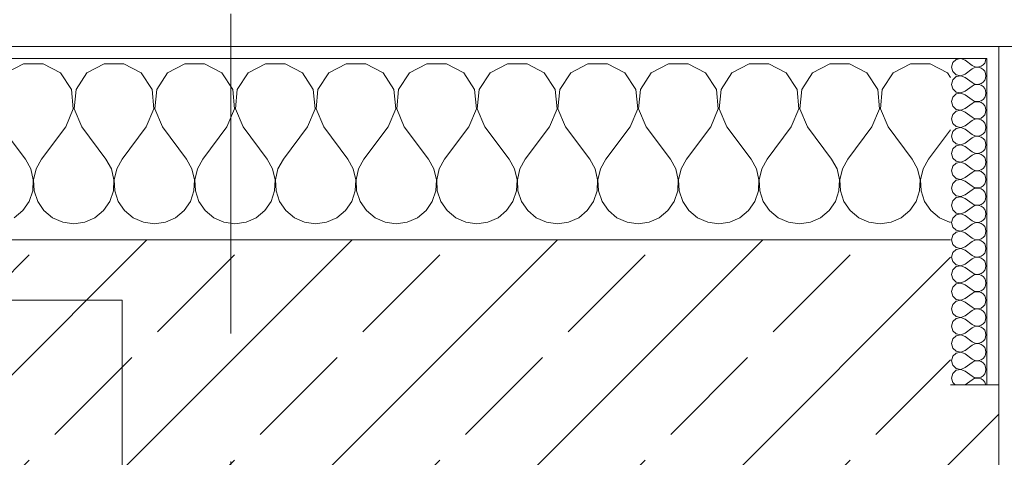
# Model space of a CAD drawing. Header units: metres. Extents: x -3.6 to 84.5, y -11 to 16.8.
# Tile 202 of 256: x 50.755 to 51.569, y 13.515 to 13.877. Entities that reach past the tile are written whole.
import ezdxf

# ---------------------------------------------------------------- set-up
doc = ezdxf.new("R2010")
doc.units = ezdxf.units.M
doc.header["$MEASUREMENT"] = 0
doc.linetypes.add('Strichlinie doppelt', pattern=[0.546806, 0.264583, -0.105833, 0.070556, -0.105833])
for name, color, linetype in [('451 - Universal.Achsen Raster', 7, 'Continuous'), ('604 - Struktur.Wand Aussen', 7, 'Continuous'), ('610 - Struktur.Treppe_ Rampe', 7, 'Continuous')]:
    doc.layers.add(name, color=color, linetype=linetype)
pattern_1 = [(0, (0, 0), (0, 0.08660254), [0, -0.05]), (0, (0.025, 0.0433), (0, 0.08660254), [0, -0.05])]

# ---------------------------------------------------------------- blocks, each defined once
blk = doc.blocks.new('*X40')
at = {"layer": '604 - Struktur.Wand Aussen', "color": 7, "linetype": 'Continuous', "lineweight": 5}
for p, q in [((50.75855, 13.84066), (50.74424, 13.83299)), ((50.77479, 13.84066), (50.75855, 13.84066)), ((50.7891, 13.83299), (50.77479, 13.84066)), ((50.82521, 13.84066), (50.8109, 13.83299)), ((50.84145, 13.84066), (50.82521, 13.84066)), ((50.85576, 13.83299), (50.84145, 13.84066)), ((50.89188, 13.84066), (50.87757, 13.83299)), ((50.90812, 13.84066), (50.89188, 13.84066)), ((50.92243, 13.83299), (50.90812, 13.84066)), ((50.95855, 13.84066), (50.94424, 13.83299)), ((50.97479, 13.84066), (50.95855, 13.84066)), ((50.9891, 13.83299), (50.97479, 13.84066)), ((51.02521, 13.84066), (51.0109, 13.83299)), ((51.04145, 13.84066), (51.02521, 13.84066)), ((51.05576, 13.83299), (51.04145, 13.84066)), ((51.09188, 13.84066), (51.07757, 13.83299)), ((51.10812, 13.84066), (51.09188, 13.84066)), ((51.12243, 13.83299), (51.10812, 13.84066)), ((51.15855, 13.84066), (51.14424, 13.83299)), ((51.17479, 13.84066), (51.15855, 13.84066)), ((51.1891, 13.83299), (51.17479, 13.84066)), ((51.22521, 13.84066), (51.2109, 13.83299)), ((51.24145, 13.84066), (51.22521, 13.84066)), ((51.25576, 13.83299), (51.24145, 13.84066)), ((51.29188, 13.84066), (51.27757, 13.83299)), ((51.30812, 13.84066), (51.29188, 13.84066)), ((51.32243, 13.83299), (51.30812, 13.84066)), ((51.35855, 13.84066), (51.34424, 13.83299)), ((51.37479, 13.84066), (51.35855, 13.84066)), ((51.3891, 13.83299), (51.37479, 13.84066)), ((51.42521, 13.84066), (51.4109, 13.83299)), ((51.44145, 13.84066), (51.42521, 13.84066)), ((51.45576, 13.83299), (51.44145, 13.84066)), ((51.49188, 13.84066), (51.47757, 13.83299)), ((51.50812, 13.84066), (51.49188, 13.84066)), ((51.52243, 13.83299), (51.50812, 13.84066)), ((50.79808, 13.81947), (50.7891, 13.83299)), ((50.8109, 13.83299), (50.80192, 13.81947)), ((50.86475, 13.81947), (50.85576, 13.83299)), ((50.87757, 13.83299), (50.86858, 13.81947)), ((50.93142, 13.81947), (50.92243, 13.83299)), ((50.94424, 13.83299), (50.93525, 13.81947)), ((50.99808, 13.81947), (50.9891, 13.83299)), ((51.0109, 13.83299), (51.00192, 13.81947)), ((51.06475, 13.81947), (51.05576, 13.83299)), ((51.07757, 13.83299), (51.06858, 13.81947)), ((51.13142, 13.81947), (51.12243, 13.83299)), ((51.14424, 13.83299), (51.13525, 13.81947)), ((51.19808, 13.81947), (51.1891, 13.83299)), ((51.2109, 13.83299), (51.20192, 13.81947)), ((51.26475, 13.81947), (51.25576, 13.83299)), ((51.27757, 13.83299), (51.26858, 13.81947)), ((51.33142, 13.81947), (51.32243, 13.83299)), ((51.34424, 13.83299), (51.33525, 13.81947)), ((51.39808, 13.81947), (51.3891, 13.83299)), ((51.4109, 13.83299), (51.40192, 13.81947)), ((51.46475, 13.81947), (51.45576, 13.83299)), ((51.47757, 13.83299), (51.46858, 13.81947)), ((51.525, 13.82912), (51.52243, 13.83299)), ((50.79962, 13.8033), (50.79808, 13.81947)), ((50.80192, 13.81947), (50.80038, 13.8033)), ((50.86629, 13.8033), (50.86475, 13.81947)), ((50.86858, 13.81947), (50.86705, 13.8033)), ((50.93295, 13.8033), (50.93142, 13.81947)), ((50.93525, 13.81947), (50.93371, 13.8033)), ((50.99962, 13.8033), (50.99808, 13.81947)), ((51.00192, 13.81947), (51.00038, 13.8033)), ((51.06629, 13.8033), (51.06475, 13.81947)), ((51.06858, 13.81947), (51.06705, 13.8033)), ((51.13295, 13.8033), (51.13142, 13.81947)), ((51.13525, 13.81947), (51.13371, 13.8033)), ((51.19962, 13.8033), (51.19808, 13.81947)), ((51.20192, 13.81947), (51.20038, 13.8033)), ((51.26629, 13.8033), (51.26475, 13.81947)), ((51.26858, 13.81947), (51.26705, 13.8033)), ((51.33295, 13.8033), (51.33142, 13.81947)), ((51.33525, 13.81947), (51.33371, 13.8033)), ((51.39962, 13.8033), (51.39808, 13.81947)), ((51.40192, 13.81947), (51.40038, 13.8033)), ((51.46629, 13.8033), (51.46475, 13.81947)), ((51.46858, 13.81947), (51.46705, 13.8033)), ((50.79333, 13.78833), (50.79962, 13.8033)), ((50.80038, 13.8033), (50.80667, 13.78833)), ((50.86, 13.78833), (50.86629, 13.8033)), ((50.86705, 13.8033), (50.87333, 13.78833)), ((50.92667, 13.78833), (50.93295, 13.8033)), ((50.93371, 13.8033), (50.94, 13.78833)), ((50.99333, 13.78833), (50.99962, 13.8033)), ((51.00038, 13.8033), (51.00667, 13.78833)), ((51.06, 13.78833), (51.06629, 13.8033)), ((51.06705, 13.8033), (51.07333, 13.78833)), ((51.12667, 13.78833), (51.13295, 13.8033)), ((51.13371, 13.8033), (51.14, 13.78833)), ((51.19333, 13.78833), (51.19962, 13.8033)), ((51.20038, 13.8033), (51.20667, 13.78833)), ((51.26, 13.78833), (51.26629, 13.8033)), ((51.26705, 13.8033), (51.27333, 13.78833)), ((51.32667, 13.78833), (51.33295, 13.8033)), ((51.33371, 13.8033), (51.34, 13.78833)), ((51.39333, 13.78833), (51.39962, 13.8033)), ((51.40038, 13.8033), (51.40667, 13.78833)), ((51.46, 13.78833), (51.46629, 13.8033)), ((51.46705, 13.8033), (51.47333, 13.78833)), ((50.74, 13.78833), (50.76, 13.76167)), ((50.79333, 13.78833), (50.77333, 13.76167)), ((50.80667, 13.78833), (50.82667, 13.76167)), ((50.86, 13.78833), (50.84, 13.76167)), ((50.87333, 13.78833), (50.89333, 13.76167)), ((50.92667, 13.78833), (50.90667, 13.76167)), ((50.94, 13.78833), (50.96, 13.76167)), ((50.99333, 13.78833), (50.97333, 13.76167)), ((51.00667, 13.78833), (51.02667, 13.76167)), ((51.06, 13.78833), (51.04, 13.76167)), ((51.07333, 13.78833), (51.09333, 13.76167)), ((51.12667, 13.78833), (51.10667, 13.76167)), ((51.14, 13.78833), (51.16, 13.76167)), ((51.19333, 13.78833), (51.17333, 13.76167)), ((51.20667, 13.78833), (51.22667, 13.76167)), ((51.26, 13.78833), (51.24, 13.76167)), ((51.27333, 13.78833), (51.29333, 13.76167)), ((51.32667, 13.78833), (51.30667, 13.76167)), ((51.34, 13.78833), (51.36, 13.76167)), ((51.39333, 13.78833), (51.37333, 13.76167)), ((51.40667, 13.78833), (51.42667, 13.76167)), ((51.46, 13.78833), (51.44, 13.76167)), ((51.47333, 13.78833), (51.49333, 13.76167)), ((51.525, 13.78611), (51.50667, 13.76167)), ((50.76445, 13.75362), (50.76, 13.76167)), ((50.77333, 13.76167), (50.76888, 13.75362)), ((50.83112, 13.75362), (50.82667, 13.76167)), ((50.84, 13.76167), (50.83555, 13.75362)), ((50.89778, 13.75362), (50.89333, 13.76167)), ((50.90667, 13.76167), (50.90222, 13.75362)), ((50.96445, 13.75362), (50.96, 13.76167)), ((50.97333, 13.76167), (50.96888, 13.75362)), ((51.03112, 13.75362), (51.02667, 13.76167)), ((51.04, 13.76167), (51.03555, 13.75362)), ((51.09778, 13.75362), (51.09333, 13.76167)), ((51.10667, 13.76167), (51.10222, 13.75362)), ((51.16445, 13.75362), (51.16, 13.76167)), ((51.17333, 13.76167), (51.16888, 13.75362)), ((51.23112, 13.75362), (51.22667, 13.76167)), ((51.24, 13.76167), (51.23555, 13.75362)), ((51.29778, 13.75362), (51.29333, 13.76167)), ((51.30667, 13.76167), (51.30222, 13.75362)), ((51.36445, 13.75362), (51.36, 13.76167)), ((51.37333, 13.76167), (51.36888, 13.75362)), ((51.43112, 13.75362), (51.42667, 13.76167)), ((51.44, 13.76167), (51.43555, 13.75362)), ((51.49778, 13.75362), (51.49333, 13.76167)), ((51.50667, 13.76167), (51.50222, 13.75362)), ((50.76653, 13.74466), (50.76445, 13.75362)), ((50.76888, 13.75362), (50.7668, 13.74466)), ((50.8332, 13.74466), (50.83112, 13.75362)), ((50.83555, 13.75362), (50.83347, 13.74466)), ((50.89987, 13.74466), (50.89778, 13.75362)), ((50.90222, 13.75362), (50.90013, 13.74466)), ((50.96653, 13.74466), (50.96445, 13.75362)), ((50.96888, 13.75362), (50.9668, 13.74466)), ((51.0332, 13.74466), (51.03112, 13.75362)), ((51.03555, 13.75362), (51.03347, 13.74466)), ((51.09987, 13.74466), (51.09778, 13.75362)), ((51.10222, 13.75362), (51.10013, 13.74466)), ((51.16653, 13.74466), (51.16445, 13.75362)), ((51.16888, 13.75362), (51.1668, 13.74466)), ((51.2332, 13.74466), (51.23112, 13.75362)), ((51.23555, 13.75362), (51.23347, 13.74466)), ((51.29987, 13.74466), (51.29778, 13.75362)), ((51.30222, 13.75362), (51.30013, 13.74466)), ((51.36653, 13.74466), (51.36445, 13.75362)), ((51.36888, 13.75362), (51.3668, 13.74466)), ((51.4332, 13.74466), (51.43112, 13.75362)), ((51.43555, 13.75362), (51.43347, 13.74466)), ((51.49987, 13.74466), (51.49778, 13.75362)), ((51.50222, 13.75362), (51.50013, 13.74466)), ((50.76609, 13.73547), (50.76653, 13.74466)), ((50.7668, 13.74466), (50.76725, 13.73547)), ((50.83275, 13.73547), (50.8332, 13.74466)), ((50.83347, 13.74466), (50.83391, 13.73547)), ((50.89942, 13.73547), (50.89987, 13.74466)), ((50.90013, 13.74466), (50.90058, 13.73547)), ((50.96609, 13.73547), (50.96653, 13.74466)), ((50.9668, 13.74466), (50.96725, 13.73547)), ((51.03275, 13.73547), (51.0332, 13.74466)), ((51.03347, 13.74466), (51.03391, 13.73547)), ((51.09942, 13.73547), (51.09987, 13.74466)), ((51.10013, 13.74466), (51.10058, 13.73547)), ((51.16609, 13.73547), (51.16653, 13.74466)), ((51.1668, 13.74466), (51.16725, 13.73547)), ((51.23275, 13.73547), (51.2332, 13.74466)), ((51.23347, 13.74466), (51.23391, 13.73547)), ((51.29942, 13.73547), (51.29987, 13.74466)), ((51.30013, 13.74466), (51.30058, 13.73547)), ((51.36609, 13.73547), (51.36653, 13.74466)), ((51.3668, 13.74466), (51.36725, 13.73547)), ((51.43275, 13.73547), (51.4332, 13.74466)), ((51.43347, 13.74466), (51.43391, 13.73547)), ((51.49942, 13.73547), (51.49987, 13.74466)), ((51.50013, 13.74466), (51.50058, 13.73547)), ((50.76315, 13.72676), (50.76609, 13.73547)), ((50.76725, 13.73547), (50.77019, 13.72676)), ((50.82981, 13.72676), (50.83275, 13.73547)), ((50.83391, 13.73547), (50.83685, 13.72676)), ((50.89648, 13.72676), (50.89942, 13.73547)), ((50.90058, 13.73547), (50.90352, 13.72676)), ((50.96315, 13.72676), (50.96609, 13.73547)), ((50.96725, 13.73547), (50.97019, 13.72676)), ((51.02981, 13.72676), (51.03275, 13.73547)), ((51.03391, 13.73547), (51.03685, 13.72676)), ((51.09648, 13.72676), (51.09942, 13.73547)), ((51.10058, 13.73547), (51.10352, 13.72676)), ((51.16315, 13.72676), (51.16609, 13.73547)), ((51.16725, 13.73547), (51.17019, 13.72676)), ((51.22981, 13.72676), (51.23275, 13.73547)), ((51.23391, 13.73547), (51.23685, 13.72676)), ((51.29648, 13.72676), (51.29942, 13.73547)), ((51.30058, 13.73547), (51.30352, 13.72676)), ((51.36315, 13.72676), (51.36609, 13.73547)), ((51.36725, 13.73547), (51.37019, 13.72676)), ((51.42981, 13.72676), (51.43275, 13.73547)), ((51.43391, 13.73547), (51.43685, 13.72676)), ((51.49648, 13.72676), (51.49942, 13.73547)), ((51.50058, 13.73547), (51.50352, 13.72676)), ((50.75794, 13.71918), (50.76315, 13.72676)), ((50.77019, 13.72676), (50.77539, 13.71918)), ((50.82461, 13.71918), (50.82981, 13.72676)), ((50.83685, 13.72676), (50.84206, 13.71918)), ((50.89127, 13.71918), (50.89648, 13.72676)), ((50.90352, 13.72676), (50.90873, 13.71918)), ((50.95794, 13.71918), (50.96315, 13.72676)), ((50.97019, 13.72676), (50.97539, 13.71918)), ((51.02461, 13.71918), (51.02981, 13.72676)), ((51.03685, 13.72676), (51.04206, 13.71918)), ((51.09127, 13.71918), (51.09648, 13.72676)), ((51.10352, 13.72676), (51.10873, 13.71918)), ((51.15794, 13.71918), (51.16315, 13.72676)), ((51.17019, 13.72676), (51.17539, 13.71918)), ((51.22461, 13.71918), (51.22981, 13.72676)), ((51.23685, 13.72676), (51.24206, 13.71918)), ((51.29127, 13.71918), (51.29648, 13.72676)), ((51.30352, 13.72676), (51.30873, 13.71918)), ((51.35794, 13.71918), (51.36315, 13.72676)), ((51.37019, 13.72676), (51.37539, 13.71918)), ((51.42461, 13.71918), (51.42981, 13.72676)), ((51.43685, 13.72676), (51.44206, 13.71918)), ((51.49127, 13.71918), (51.49648, 13.72676)), ((51.50352, 13.72676), (51.50873, 13.71918)), ((50.75086, 13.71331), (50.75794, 13.71918)), ((50.77539, 13.71918), (50.78248, 13.71331)), ((50.81752, 13.71331), (50.82461, 13.71918)), ((50.84206, 13.71918), (50.84914, 13.71331)), ((50.88419, 13.71331), (50.89127, 13.71918)), ((50.90873, 13.71918), (50.91581, 13.71331)), ((50.95086, 13.71331), (50.95794, 13.71918)), ((50.97539, 13.71918), (50.98248, 13.71331)), ((51.01752, 13.71331), (51.02461, 13.71918)), ((51.04206, 13.71918), (51.04914, 13.71331)), ((51.08419, 13.71331), (51.09127, 13.71918)), ((51.10873, 13.71918), (51.11581, 13.71331)), ((51.15086, 13.71331), (51.15794, 13.71918)), ((51.17539, 13.71918), (51.18248, 13.71331)), ((51.21752, 13.71331), (51.22461, 13.71918)), ((51.24206, 13.71918), (51.24914, 13.71331)), ((51.28419, 13.71331), (51.29127, 13.71918)), ((51.30873, 13.71918), (51.31581, 13.71331)), ((51.35086, 13.71331), (51.35794, 13.71918)), ((51.37539, 13.71918), (51.38248, 13.71331)), ((51.41752, 13.71331), (51.42461, 13.71918)), ((51.44206, 13.71918), (51.44914, 13.71331)), ((51.48419, 13.71331), (51.49127, 13.71918)), ((51.50873, 13.71918), (51.51581, 13.71331)), ((50.78248, 13.71331), (50.79089, 13.7096)), ((50.80911, 13.7096), (50.81752, 13.71331)), ((50.84914, 13.71331), (50.85756, 13.7096)), ((50.87578, 13.7096), (50.88419, 13.71331)), ((50.91581, 13.71331), (50.92422, 13.7096)), ((50.94244, 13.7096), (50.95086, 13.71331)), ((50.98248, 13.71331), (50.99089, 13.7096)), ((51.00911, 13.7096), (51.01752, 13.71331)), ((51.04914, 13.71331), (51.05756, 13.7096)), ((51.07578, 13.7096), (51.08419, 13.71331)), ((51.11581, 13.71331), (51.12422, 13.7096)), ((51.14244, 13.7096), (51.15086, 13.71331)), ((51.18248, 13.71331), (51.19089, 13.7096)), ((51.20911, 13.7096), (51.21752, 13.71331)), ((51.24914, 13.71331), (51.25756, 13.7096)), ((51.27578, 13.7096), (51.28419, 13.71331)), ((51.31581, 13.71331), (51.32422, 13.7096)), ((51.34244, 13.7096), (51.35086, 13.71331)), ((51.38248, 13.71331), (51.39089, 13.7096)), ((51.40911, 13.7096), (51.41752, 13.71331)), ((51.44914, 13.71331), (51.45756, 13.7096)), ((51.47578, 13.7096), (51.48419, 13.71331)), ((51.51581, 13.71331), (51.52422, 13.7096)), ((50.79089, 13.7096), (50.8, 13.70833)), ((50.8, 13.70833), (50.80911, 13.7096)), ((50.85756, 13.7096), (50.86667, 13.70833)), ((50.86667, 13.70833), (50.87578, 13.7096)), ((50.92422, 13.7096), (50.93333, 13.70833)), ((50.93333, 13.70833), (50.94244, 13.7096)), ((50.99089, 13.7096), (51, 13.70833)), ((51, 13.70833), (51.00911, 13.7096)), ((51.05756, 13.7096), (51.06667, 13.70833)), ((51.06667, 13.70833), (51.07578, 13.7096)), ((51.12422, 13.7096), (51.13333, 13.70833)), ((51.13333, 13.70833), (51.14244, 13.7096)), ((51.19089, 13.7096), (51.2, 13.70833)), ((51.2, 13.70833), (51.20911, 13.7096)), ((51.25756, 13.7096), (51.26667, 13.70833)), ((51.26667, 13.70833), (51.27578, 13.7096)), ((51.32422, 13.7096), (51.33333, 13.70833)), ((51.33333, 13.70833), (51.34244, 13.7096)), ((51.39089, 13.7096), (51.4, 13.70833)), ((51.4, 13.70833), (51.40911, 13.7096)), ((51.45756, 13.7096), (51.46667, 13.70833)), ((51.46667, 13.70833), (51.47578, 13.7096)), ((51.52422, 13.7096), (51.525, 13.70949))]:
    blk.add_line(p, q, dxfattribs=at)
blk = doc.blocks.new('*X69')
at = {"layer": '604 - Struktur.Wand Aussen', "color": 7, "linetype": 'Continuous', "lineweight": 5}
for p, q in [((51.52678, 13.84161), (51.52571, 13.83786)), ((51.52966, 13.84425), (51.52678, 13.84161)), ((51.5335, 13.84497), (51.52966, 13.84425)), ((51.53714, 13.84357), (51.5335, 13.84497)), ((51.53714, 13.84357), (51.54286, 13.83929)), ((51.55196, 13.83973), (51.55322, 13.84124)), ((51.55322, 13.84124), (51.55401, 13.84305)), ((51.55401, 13.84305), (51.55429, 13.845)), ((51.52571, 13.83786), (51.52678, 13.8341)), ((51.52678, 13.8341), (51.52966, 13.83147)), ((51.53714, 13.83214), (51.54286, 13.83643)), ((51.54286, 13.83929), (51.54458, 13.83833)), ((51.54458, 13.83738), (51.54286, 13.83643)), ((51.54458, 13.83833), (51.5465, 13.83789)), ((51.5465, 13.83783), (51.54458, 13.83738)), ((51.5465, 13.83789), (51.54847, 13.83798)), ((51.54847, 13.83773), (51.5465, 13.83783)), ((51.54847, 13.83798), (51.55034, 13.83861)), ((51.55034, 13.8371), (51.54847, 13.83773)), ((51.55034, 13.83861), (51.55196, 13.83973)), ((51.55196, 13.83599), (51.55034, 13.8371)), ((51.55322, 13.83447), (51.55196, 13.83599)), ((51.55401, 13.83267), (51.55322, 13.83447)), ((51.55429, 13.83071), (51.55401, 13.83267)), ((51.52678, 13.82733), (51.52571, 13.82357)), ((51.52966, 13.82996), (51.52678, 13.82733)), ((51.52966, 13.83147), (51.5335, 13.83074)), ((51.5335, 13.83069), (51.52966, 13.82996)), ((51.5335, 13.83074), (51.53714, 13.83214)), ((51.53714, 13.82929), (51.5335, 13.83069)), ((51.53714, 13.82929), (51.54286, 13.825)), ((51.54286, 13.825), (51.54458, 13.82405)), ((51.54847, 13.8237), (51.55034, 13.82433)), ((51.55034, 13.82433), (51.55196, 13.82544)), ((51.55196, 13.82544), (51.55322, 13.82696)), ((51.55322, 13.82696), (51.55401, 13.82876)), ((51.55401, 13.82876), (51.55429, 13.83071)), ((51.52571, 13.82357), (51.52678, 13.81982)), ((51.52678, 13.81982), (51.52966, 13.81718)), ((51.52966, 13.81718), (51.5335, 13.81646)), ((51.5335, 13.8164), (51.52966, 13.81567)), ((51.5335, 13.81646), (51.53714, 13.81786)), ((51.53714, 13.815), (51.5335, 13.8164)), ((51.53714, 13.81786), (51.54286, 13.82214)), ((51.54458, 13.8231), (51.54286, 13.82214)), ((51.54458, 13.82405), (51.5465, 13.8236)), ((51.5465, 13.82354), (51.54458, 13.8231)), ((51.5465, 13.8236), (51.54847, 13.8237)), ((51.54847, 13.82345), (51.5465, 13.82354)), ((51.55034, 13.82282), (51.54847, 13.82345)), ((51.55196, 13.8217), (51.55034, 13.82282)), ((51.55322, 13.82018), (51.55196, 13.8217)), ((51.55401, 13.81838), (51.55322, 13.82018)), ((51.55429, 13.81643), (51.55401, 13.81838)), ((51.55401, 13.81448), (51.55429, 13.81643)), ((51.52678, 13.81304), (51.52571, 13.80929)), ((51.52571, 13.80929), (51.52678, 13.80553)), ((51.52966, 13.81567), (51.52678, 13.81304)), ((51.53714, 13.815), (51.54286, 13.81071)), ((51.53714, 13.80357), (51.54286, 13.80786)), ((51.54286, 13.81071), (51.54458, 13.80976)), ((51.54458, 13.80881), (51.54286, 13.80786)), ((51.54458, 13.80976), (51.5465, 13.80931)), ((51.5465, 13.80926), (51.54458, 13.80881)), ((51.5465, 13.80931), (51.54847, 13.80941)), ((51.54847, 13.80916), (51.5465, 13.80926)), ((51.54847, 13.80941), (51.55034, 13.81004)), ((51.55034, 13.80853), (51.54847, 13.80916)), ((51.55034, 13.81004), (51.55196, 13.81116)), ((51.55196, 13.80742), (51.55034, 13.80853)), ((51.55196, 13.81116), (51.55322, 13.81267)), ((51.55322, 13.81267), (51.55401, 13.81448)), ((51.52678, 13.80553), (51.52966, 13.8029)), ((51.52966, 13.80139), (51.52678, 13.79876)), ((51.52966, 13.8029), (51.5335, 13.80217)), ((51.5335, 13.80211), (51.52966, 13.80139)), ((51.5335, 13.80217), (51.53714, 13.80357)), ((51.53714, 13.80071), (51.5335, 13.80211)), ((51.53714, 13.80071), (51.54286, 13.79643)), ((51.55322, 13.8059), (51.55196, 13.80742)), ((51.55401, 13.80409), (51.55322, 13.8059)), ((51.55322, 13.79839), (51.55401, 13.80019)), ((51.55429, 13.80214), (51.55401, 13.80409)), ((51.55401, 13.80019), (51.55429, 13.80214)), ((51.52678, 13.79876), (51.52571, 13.795)), ((51.52571, 13.795), (51.52678, 13.79124)), ((51.53714, 13.78929), (51.54286, 13.79357)), ((51.54286, 13.79643), (51.54458, 13.79547)), ((51.54458, 13.79453), (51.54286, 13.79357)), ((51.54458, 13.79547), (51.5465, 13.79503)), ((51.5465, 13.79497), (51.54458, 13.79453)), ((51.5465, 13.79503), (51.54847, 13.79512)), ((51.54847, 13.79488), (51.5465, 13.79497)), ((51.54847, 13.79512), (51.55034, 13.79575)), ((51.55034, 13.79425), (51.54847, 13.79488)), ((51.55034, 13.79575), (51.55196, 13.79687)), ((51.55196, 13.79313), (51.55034, 13.79425)), ((51.55196, 13.79687), (51.55322, 13.79839)), ((51.55322, 13.79161), (51.55196, 13.79313)), ((51.55401, 13.78981), (51.55322, 13.79161)), ((51.52678, 13.78447), (51.52571, 13.78071)), ((51.52678, 13.79124), (51.52966, 13.78861)), ((51.52966, 13.7871), (51.52678, 13.78447)), ((51.52966, 13.78861), (51.5335, 13.78789)), ((51.5335, 13.78783), (51.52966, 13.7871)), ((51.5335, 13.78789), (51.53714, 13.78929)), ((51.53714, 13.78643), (51.5335, 13.78783)), ((51.53714, 13.78643), (51.54286, 13.78214)), ((51.55196, 13.78258), (51.55322, 13.7841)), ((51.55322, 13.7841), (51.55401, 13.78591)), ((51.55429, 13.78786), (51.55401, 13.78981)), ((51.55401, 13.78591), (51.55429, 13.78786)), ((51.52571, 13.78071), (51.52678, 13.77696)), ((51.52678, 13.77696), (51.52966, 13.77433)), ((51.53714, 13.775), (51.54286, 13.77929)), ((51.54286, 13.78214), (51.54458, 13.78119)), ((51.54458, 13.78024), (51.54286, 13.77929)), ((51.54458, 13.78119), (51.5465, 13.78074)), ((51.5465, 13.78069), (51.54458, 13.78024)), ((51.5465, 13.78074), (51.54847, 13.78084)), ((51.54847, 13.78059), (51.5465, 13.78069)), ((51.54847, 13.78084), (51.55034, 13.78147)), ((51.55034, 13.77996), (51.54847, 13.78059)), ((51.55034, 13.78147), (51.55196, 13.78258)), ((51.55196, 13.77884), (51.55034, 13.77996)), ((51.55322, 13.77733), (51.55196, 13.77884)), ((51.55401, 13.77552), (51.55322, 13.77733)), ((51.55429, 13.77357), (51.55401, 13.77552)), ((51.52678, 13.77018), (51.52571, 13.76643)), ((51.52966, 13.77282), (51.52678, 13.77018)), ((51.52966, 13.77433), (51.5335, 13.7736)), ((51.5335, 13.77354), (51.52966, 13.77282)), ((51.5335, 13.7736), (51.53714, 13.775)), ((51.53714, 13.77214), (51.5335, 13.77354)), ((51.53714, 13.77214), (51.54286, 13.76786)), ((51.54286, 13.76786), (51.54458, 13.7669)), ((51.54847, 13.76655), (51.55034, 13.76718)), ((51.55034, 13.76718), (51.55196, 13.7683)), ((51.55196, 13.7683), (51.55322, 13.76982)), ((51.55322, 13.76982), (51.55401, 13.77162)), ((51.55401, 13.77162), (51.55429, 13.77357)), ((51.52571, 13.76643), (51.52678, 13.76267)), ((51.52678, 13.76267), (51.52966, 13.76004)), ((51.52966, 13.76004), (51.5335, 13.75931)), ((51.5335, 13.75926), (51.52966, 13.75853)), ((51.5335, 13.75931), (51.53714, 13.76071)), ((51.53714, 13.75786), (51.5335, 13.75926)), ((51.53714, 13.76071), (51.54286, 13.765)), ((51.54458, 13.76595), (51.54286, 13.765)), ((51.54458, 13.7669), (51.5465, 13.76646)), ((51.5465, 13.7664), (51.54458, 13.76595)), ((51.5465, 13.76646), (51.54847, 13.76655)), ((51.54847, 13.7663), (51.5465, 13.7664)), ((51.55034, 13.76567), (51.54847, 13.7663)), ((51.55196, 13.76456), (51.55034, 13.76567)), ((51.55322, 13.76304), (51.55196, 13.76456)), ((51.55401, 13.76124), (51.55322, 13.76304)), ((51.55429, 13.75929), (51.55401, 13.76124)), ((51.55401, 13.75733), (51.55429, 13.75929)), ((51.52678, 13.7559), (51.52571, 13.75214)), ((51.52571, 13.75214), (51.52678, 13.74839)), ((51.52966, 13.75853), (51.52678, 13.7559)), ((51.53714, 13.75786), (51.54286, 13.75357)), ((51.54286, 13.75357), (51.54458, 13.75262)), ((51.54458, 13.75167), (51.54286, 13.75071)), ((51.54458, 13.75262), (51.5465, 13.75217)), ((51.5465, 13.75211), (51.54458, 13.75167)), ((51.5465, 13.75217), (51.54847, 13.75227)), ((51.54847, 13.75202), (51.5465, 13.75211)), ((51.54847, 13.75227), (51.55034, 13.7529)), ((51.55034, 13.75139), (51.54847, 13.75202)), ((51.55034, 13.7529), (51.55196, 13.75401)), ((51.55196, 13.75027), (51.55034, 13.75139)), ((51.55196, 13.75401), (51.55322, 13.75553)), ((51.55322, 13.75553), (51.55401, 13.75733)), ((51.52678, 13.74839), (51.52966, 13.74575)), ((51.52966, 13.74425), (51.52678, 13.74161)), ((51.52966, 13.74575), (51.5335, 13.74503)), ((51.5335, 13.74497), (51.52966, 13.74425)), ((51.5335, 13.74503), (51.53714, 13.74643)), ((51.53714, 13.74357), (51.5335, 13.74497)), ((51.53714, 13.74643), (51.54286, 13.75071)), ((51.53714, 13.74357), (51.54286, 13.73929)), ((51.55322, 13.74876), (51.55196, 13.75027)), ((51.55401, 13.74695), (51.55322, 13.74876)), ((51.55322, 13.74124), (51.55401, 13.74305)), ((51.55429, 13.745), (51.55401, 13.74695)), ((51.55401, 13.74305), (51.55429, 13.745)), ((51.52678, 13.74161), (51.52571, 13.73786)), ((51.52571, 13.73786), (51.52678, 13.7341)), ((51.53714, 13.73214), (51.54286, 13.73643)), ((51.54286, 13.73929), (51.54458, 13.73833)), ((51.54458, 13.73738), (51.54286, 13.73643)), ((51.54458, 13.73833), (51.5465, 13.73789)), ((51.5465, 13.73783), (51.54458, 13.73738)), ((51.5465, 13.73789), (51.54847, 13.73798)), ((51.54847, 13.73773), (51.5465, 13.73783)), ((51.54847, 13.73798), (51.55034, 13.73861)), ((51.55034, 13.7371), (51.54847, 13.73773)), ((51.55034, 13.73861), (51.55196, 13.73973)), ((51.55196, 13.73599), (51.55034, 13.7371)), ((51.55196, 13.73973), (51.55322, 13.74124)), ((51.55322, 13.73447), (51.55196, 13.73599)), ((51.52678, 13.72733), (51.52571, 13.72357)), ((51.52678, 13.7341), (51.52966, 13.73147)), ((51.52966, 13.72996), (51.52678, 13.72733)), ((51.52966, 13.73147), (51.5335, 13.73074)), ((51.5335, 13.73069), (51.52966, 13.72996)), ((51.5335, 13.73074), (51.53714, 13.73214)), ((51.53714, 13.72929), (51.5335, 13.73069)), ((51.53714, 13.72929), (51.54286, 13.725)), ((51.55196, 13.72544), (51.55322, 13.72696)), ((51.55401, 13.73267), (51.55322, 13.73447)), ((51.55322, 13.72696), (51.55401, 13.72876)), ((51.55429, 13.73071), (51.55401, 13.73267)), ((51.55401, 13.72876), (51.55429, 13.73071)), ((51.52571, 13.72357), (51.52678, 13.71982)), ((51.52678, 13.71982), (51.52966, 13.71718)), ((51.53714, 13.71786), (51.54286, 13.72214)), ((51.54286, 13.725), (51.54458, 13.72405)), ((51.54458, 13.7231), (51.54286, 13.72214)), ((51.54458, 13.72405), (51.5465, 13.7236)), ((51.5465, 13.72354), (51.54458, 13.7231)), ((51.5465, 13.7236), (51.54847, 13.7237)), ((51.54847, 13.72345), (51.5465, 13.72354)), ((51.54847, 13.7237), (51.55034, 13.72433)), ((51.55034, 13.72282), (51.54847, 13.72345)), ((51.55034, 13.72433), (51.55196, 13.72544)), ((51.55196, 13.7217), (51.55034, 13.72282)), ((51.55322, 13.72018), (51.55196, 13.7217)), ((51.55401, 13.71838), (51.55322, 13.72018)), ((51.55429, 13.71643), (51.55401, 13.71838)), ((51.52678, 13.71304), (51.52571, 13.70929)), ((51.52966, 13.71567), (51.52678, 13.71304)), ((51.52966, 13.71718), (51.5335, 13.71646)), ((51.5335, 13.7164), (51.52966, 13.71567)), ((51.5335, 13.71646), (51.53714, 13.71786)), ((51.53714, 13.715), (51.5335, 13.7164)), ((51.53714, 13.715), (51.54286, 13.71071)), ((51.54286, 13.71071), (51.54458, 13.70976)), ((51.55034, 13.71004), (51.55196, 13.71116)), ((51.55196, 13.71116), (51.55322, 13.71267)), ((51.55322, 13.71267), (51.55401, 13.71448)), ((51.55401, 13.71448), (51.55429, 13.71643)), ((51.52571, 13.70929), (51.52678, 13.70553)), ((51.52678, 13.70553), (51.52966, 13.7029)), ((51.52966, 13.7029), (51.5335, 13.70217)), ((51.5335, 13.70211), (51.52966, 13.70139)), ((51.5335, 13.70217), (51.53714, 13.70357)), ((51.53714, 13.70071), (51.5335, 13.70211)), ((51.53714, 13.70357), (51.54286, 13.70786)), ((51.54458, 13.70881), (51.54286, 13.70786)), ((51.54458, 13.70976), (51.5465, 13.70931)), ((51.5465, 13.70926), (51.54458, 13.70881)), ((51.5465, 13.70931), (51.54847, 13.70941)), ((51.54847, 13.70916), (51.5465, 13.70926)), ((51.54847, 13.70941), (51.55034, 13.71004)), ((51.55034, 13.70853), (51.54847, 13.70916)), ((51.55196, 13.70742), (51.55034, 13.70853)), ((51.55322, 13.7059), (51.55196, 13.70742)), ((51.55401, 13.70409), (51.55322, 13.7059)), ((51.55429, 13.70214), (51.55401, 13.70409)), ((51.55401, 13.70019), (51.55429, 13.70214)), ((51.52678, 13.69876), (51.52571, 13.695)), ((51.52571, 13.695), (51.52678, 13.69124)), ((51.52966, 13.70139), (51.52678, 13.69876)), ((51.53714, 13.70071), (51.54286, 13.69643)), ((51.54286, 13.69643), (51.54458, 13.69547)), ((51.54458, 13.69453), (51.54286, 13.69357)), ((51.54458, 13.69547), (51.5465, 13.69503)), ((51.5465, 13.69497), (51.54458, 13.69453)), ((51.5465, 13.69503), (51.54847, 13.69512)), ((51.54847, 13.69488), (51.5465, 13.69497)), ((51.54847, 13.69512), (51.55034, 13.69575)), ((51.55034, 13.69425), (51.54847, 13.69488)), ((51.55034, 13.69575), (51.55196, 13.69687)), ((51.55196, 13.69313), (51.55034, 13.69425)), ((51.55196, 13.69687), (51.55322, 13.69839)), ((51.55322, 13.69839), (51.55401, 13.70019)), ((51.52678, 13.69124), (51.52966, 13.68861)), ((51.52966, 13.6871), (51.52678, 13.68447)), ((51.52966, 13.68861), (51.5335, 13.68789)), ((51.5335, 13.68783), (51.52966, 13.6871)), ((51.5335, 13.68789), (51.53714, 13.68929)), ((51.53714, 13.68643), (51.5335, 13.68783)), ((51.53714, 13.68929), (51.54286, 13.69357)), ((51.53714, 13.68643), (51.54286, 13.68214)), ((51.55322, 13.69161), (51.55196, 13.69313)), ((51.55401, 13.68981), (51.55322, 13.69161)), ((51.55322, 13.6841), (51.55401, 13.68591)), ((51.55429, 13.68786), (51.55401, 13.68981)), ((51.55401, 13.68591), (51.55429, 13.68786)), ((51.52678, 13.68447), (51.52571, 13.68071)), ((51.52571, 13.68071), (51.52678, 13.67696)), ((51.53714, 13.675), (51.54286, 13.67929)), ((51.54286, 13.68214), (51.54458, 13.68119)), ((51.54458, 13.68024), (51.54286, 13.67929)), ((51.54458, 13.68119), (51.5465, 13.68074)), ((51.5465, 13.68069), (51.54458, 13.68024)), ((51.5465, 13.68074), (51.54847, 13.68084)), ((51.54847, 13.68059), (51.5465, 13.68069)), ((51.54847, 13.68084), (51.55034, 13.68147)), ((51.55034, 13.67996), (51.54847, 13.68059)), ((51.55034, 13.68147), (51.55196, 13.68258)), ((51.55196, 13.67884), (51.55034, 13.67996)), ((51.55196, 13.68258), (51.55322, 13.6841)), ((51.55322, 13.67733), (51.55196, 13.67884)), ((51.52678, 13.67018), (51.52571, 13.66643)), ((51.52678, 13.67696), (51.52966, 13.67433)), ((51.52966, 13.67282), (51.52678, 13.67018)), ((51.52966, 13.67433), (51.5335, 13.6736)), ((51.5335, 13.67354), (51.52966, 13.67282)), ((51.5335, 13.6736), (51.53714, 13.675)), ((51.53714, 13.67214), (51.5335, 13.67354)), ((51.53714, 13.67214), (51.54286, 13.66786)), ((51.55196, 13.6683), (51.55322, 13.66982)), ((51.55401, 13.67552), (51.55322, 13.67733)), ((51.55322, 13.66982), (51.55401, 13.67162)), ((51.55429, 13.67357), (51.55401, 13.67552)), ((51.55401, 13.67162), (51.55429, 13.67357)), ((51.52571, 13.66643), (51.52678, 13.66267)), ((51.52678, 13.66267), (51.52966, 13.66004)), ((51.53714, 13.66071), (51.54286, 13.665)), ((51.54286, 13.66786), (51.54458, 13.6669)), ((51.54458, 13.66595), (51.54286, 13.665)), ((51.54458, 13.6669), (51.5465, 13.66646)), ((51.5465, 13.6664), (51.54458, 13.66595)), ((51.5465, 13.66646), (51.54847, 13.66655)), ((51.54847, 13.6663), (51.5465, 13.6664)), ((51.54847, 13.66655), (51.55034, 13.66718)), ((51.55034, 13.66567), (51.54847, 13.6663)), ((51.55034, 13.66718), (51.55196, 13.6683)), ((51.55196, 13.66456), (51.55034, 13.66567)), ((51.55322, 13.66304), (51.55196, 13.66456)), ((51.55401, 13.66124), (51.55322, 13.66304)), ((51.55429, 13.65929), (51.55401, 13.66124)), ((51.52678, 13.6559), (51.52571, 13.65214)), ((51.52966, 13.65853), (51.52678, 13.6559)), ((51.52966, 13.66004), (51.5335, 13.65931)), ((51.5335, 13.65926), (51.52966, 13.65853)), ((51.5335, 13.65931), (51.53714, 13.66071)), ((51.53714, 13.65786), (51.5335, 13.65926)), ((51.53714, 13.65786), (51.54286, 13.65357)), ((51.54286, 13.65357), (51.54458, 13.65262)), ((51.55034, 13.6529), (51.55196, 13.65401)), ((51.55196, 13.65401), (51.55322, 13.65553)), ((51.55322, 13.65553), (51.55401, 13.65733)), ((51.55401, 13.65733), (51.55429, 13.65929)), ((51.52571, 13.65214), (51.52678, 13.64839)), ((51.52678, 13.64839), (51.52966, 13.64575)), ((51.52966, 13.64575), (51.5335, 13.64503)), ((51.5335, 13.64497), (51.52966, 13.64425)), ((51.5335, 13.64503), (51.53714, 13.64643)), ((51.53714, 13.64357), (51.5335, 13.64497)), ((51.53714, 13.64643), (51.54286, 13.65071)), ((51.54458, 13.65167), (51.54286, 13.65071)), ((51.54458, 13.65262), (51.5465, 13.65217)), ((51.5465, 13.65211), (51.54458, 13.65167)), ((51.5465, 13.65217), (51.54847, 13.65227)), ((51.54847, 13.65202), (51.5465, 13.65211)), ((51.54847, 13.65227), (51.55034, 13.6529)), ((51.55034, 13.65139), (51.54847, 13.65202)), ((51.55196, 13.65027), (51.55034, 13.65139)), ((51.55322, 13.64876), (51.55196, 13.65027)), ((51.55401, 13.64695), (51.55322, 13.64876)), ((51.55429, 13.645), (51.55401, 13.64695)), ((51.55401, 13.64305), (51.55429, 13.645)), ((51.52678, 13.64161), (51.52571, 13.63786)), ((51.52571, 13.63786), (51.52678, 13.6341)), ((51.52966, 13.64425), (51.52678, 13.64161)), ((51.53714, 13.64357), (51.54286, 13.63929)), ((51.54286, 13.63929), (51.54458, 13.63833)), ((51.54458, 13.63738), (51.54286, 13.63643)), ((51.54458, 13.63833), (51.5465, 13.63789)), ((51.5465, 13.63783), (51.54458, 13.63738)), ((51.5465, 13.63789), (51.54847, 13.63798)), ((51.54847, 13.63773), (51.5465, 13.63783)), ((51.54847, 13.63798), (51.55034, 13.63861)), ((51.55034, 13.6371), (51.54847, 13.63773)), ((51.55034, 13.63861), (51.55196, 13.63973)), ((51.55196, 13.63599), (51.55034, 13.6371)), ((51.55196, 13.63973), (51.55322, 13.64124)), ((51.55322, 13.64124), (51.55401, 13.64305)), ((51.52678, 13.6341), (51.52966, 13.63147)), ((51.52966, 13.62996), (51.52678, 13.62733)), ((51.52966, 13.63147), (51.5335, 13.63074)), ((51.5335, 13.63069), (51.52966, 13.62996)), ((51.5335, 13.63074), (51.53714, 13.63214)), ((51.53714, 13.62929), (51.5335, 13.63069)), ((51.53714, 13.63214), (51.54286, 13.63643)), ((51.53714, 13.62929), (51.54286, 13.625)), ((51.55322, 13.63447), (51.55196, 13.63599)), ((51.55401, 13.63267), (51.55322, 13.63447)), ((51.55322, 13.62696), (51.55401, 13.62876)), ((51.55429, 13.63071), (51.55401, 13.63267)), ((51.55401, 13.62876), (51.55429, 13.63071)), ((51.52678, 13.62733), (51.52571, 13.62357)), ((51.52571, 13.62357), (51.52678, 13.61982)), ((51.53714, 13.61786), (51.54286, 13.62214)), ((51.54286, 13.625), (51.54458, 13.62405)), ((51.54458, 13.6231), (51.54286, 13.62214)), ((51.54458, 13.62405), (51.5465, 13.6236)), ((51.5465, 13.62354), (51.54458, 13.6231)), ((51.5465, 13.6236), (51.54847, 13.6237)), ((51.54847, 13.62345), (51.5465, 13.62354)), ((51.54847, 13.6237), (51.55034, 13.62433)), ((51.55034, 13.62282), (51.54847, 13.62345)), ((51.55034, 13.62433), (51.55196, 13.62544)), ((51.55196, 13.6217), (51.55034, 13.62282)), ((51.55196, 13.62544), (51.55322, 13.62696)), ((51.55322, 13.62018), (51.55196, 13.6217)), ((51.52678, 13.61304), (51.52571, 13.60929)), ((51.52678, 13.61982), (51.52966, 13.61718)), ((51.52966, 13.61567), (51.52678, 13.61304)), ((51.52966, 13.61718), (51.5335, 13.61646)), ((51.5335, 13.6164), (51.52966, 13.61567)), ((51.5335, 13.61646), (51.53714, 13.61786)), ((51.53714, 13.615), (51.5335, 13.6164)), ((51.53714, 13.615), (51.54286, 13.61071)), ((51.55196, 13.61116), (51.55322, 13.61267)), ((51.55401, 13.61838), (51.55322, 13.62018)), ((51.55322, 13.61267), (51.55401, 13.61448)), ((51.55429, 13.61643), (51.55401, 13.61838)), ((51.55401, 13.61448), (51.55429, 13.61643)), ((51.52571, 13.60929), (51.52678, 13.60553)), ((51.52678, 13.60553), (51.52966, 13.6029)), ((51.53714, 13.60357), (51.54286, 13.60786)), ((51.54286, 13.61071), (51.54458, 13.60976)), ((51.54458, 13.60881), (51.54286, 13.60786)), ((51.54458, 13.60976), (51.5465, 13.60931)), ((51.5465, 13.60926), (51.54458, 13.60881)), ((51.5465, 13.60931), (51.54847, 13.60941)), ((51.54847, 13.60916), (51.5465, 13.60926)), ((51.54847, 13.60941), (51.55034, 13.61004)), ((51.55034, 13.60853), (51.54847, 13.60916)), ((51.55034, 13.61004), (51.55196, 13.61116)), ((51.55196, 13.60742), (51.55034, 13.60853)), ((51.55322, 13.6059), (51.55196, 13.60742)), ((51.55401, 13.60409), (51.55322, 13.6059)), ((51.52678, 13.59876), (51.52571, 13.595)), ((51.52966, 13.60139), (51.52678, 13.59876)), ((51.52966, 13.6029), (51.5335, 13.60217)), ((51.5335, 13.60211), (51.52966, 13.60139)), ((51.5335, 13.60217), (51.53714, 13.60357)), ((51.53714, 13.60071), (51.5335, 13.60211)), ((51.53714, 13.60071), (51.54286, 13.59643)), ((51.54286, 13.59643), (51.54458, 13.59547)), ((51.55034, 13.59575), (51.55196, 13.59687)), ((51.55196, 13.59687), (51.55322, 13.59839)), ((51.55322, 13.59839), (51.55401, 13.60019)), ((51.55429, 13.60214), (51.55401, 13.60409)), ((51.55401, 13.60019), (51.55429, 13.60214)), ((51.52571, 13.595), (51.52678, 13.59124)), ((51.52678, 13.59124), (51.52966, 13.58861)), ((51.52966, 13.58861), (51.5335, 13.58789)), ((51.5335, 13.58789), (51.53714, 13.58929)), ((51.53714, 13.58929), (51.54286, 13.59357)), ((51.54458, 13.59453), (51.54286, 13.59357)), ((51.54458, 13.59547), (51.5465, 13.59503)), ((51.5465, 13.59497), (51.54458, 13.59453)), ((51.5465, 13.59503), (51.54847, 13.59512)), ((51.54847, 13.59488), (51.5465, 13.59497)), ((51.54847, 13.59512), (51.55034, 13.59575)), ((51.55034, 13.59425), (51.54847, 13.59488)), ((51.55196, 13.59313), (51.55034, 13.59425)), ((51.55322, 13.59161), (51.55196, 13.59313)), ((51.55401, 13.58981), (51.55322, 13.59161)), ((51.55429, 13.58786), (51.55401, 13.58981)), ((51.52678, 13.58447), (51.52571, 13.58071)), ((51.52571, 13.58071), (51.52678, 13.57696)), ((51.52966, 13.5871), (51.52678, 13.58447)), ((51.5335, 13.58783), (51.52966, 13.5871)), ((51.53714, 13.58643), (51.5335, 13.58783)), ((51.53714, 13.58643), (51.54286, 13.58214)), ((51.54286, 13.58214), (51.54458, 13.58119)), ((51.54458, 13.58024), (51.54286, 13.57929)), ((51.54458, 13.58119), (51.5465, 13.58074)), ((51.5465, 13.58069), (51.54458, 13.58024)), ((51.5465, 13.58074), (51.54847, 13.58084)), ((51.54847, 13.58059), (51.5465, 13.58069)), ((51.54847, 13.58084), (51.55034, 13.58147)), ((51.55034, 13.57996), (51.54847, 13.58059)), ((51.55034, 13.58147), (51.55196, 13.58258)), ((51.55196, 13.57884), (51.55034, 13.57996)), ((51.55196, 13.58258), (51.55322, 13.5841)), ((51.55322, 13.5841), (51.55401, 13.58591)), ((51.55401, 13.58591), (51.55429, 13.58786)), ((51.52678, 13.57696), (51.52892, 13.575)), ((51.53714, 13.575), (51.54286, 13.57929)), ((51.55322, 13.57733), (51.55196, 13.57884)), ((51.55401, 13.57552), (51.55322, 13.57733)), ((51.55409, 13.575), (51.55401, 13.57552))]:
    blk.add_line(p, q, dxfattribs=at)

msp = doc.modelspace()

# ---------------------------------------------------------------- hatches: boundary and pattern name
at = {"layer": '604 - Struktur.Wand Aussen', "linetype": 'Continuous', "lineweight": 0, "true_color": 0x000000}
h = msp.add_hatch(dxfattribs=at)
h.set_pattern_fill('Verputz_0001', color=18, style=0, pattern_type=2)
h.set_pattern_definition(pattern_1)
h.paths.add_polyline_path([(51.555, 13.855), (50.15, 13.855), (50.15, 13.845), (51.555, 13.845)])
h = msp.add_hatch(dxfattribs=at)
h.set_pattern_fill('Verputz_0001', color=18, style=0, pattern_type=2)
h.set_pattern_definition(pattern_1)
h.paths.add_polyline_path([(51.555, 13.855), (51.555, 13.575), (51.565, 13.575), (51.565, 13.855)])
h = msp.add_hatch(dxfattribs=at)
h.set_pattern_fill('Beton__Stahlbeton_0001', color=18, style=0, pattern_type=2)
h.set_pattern_definition([(45, (0, 0), (-0.08485281, 0.08485281), []), (45, (-0.04243, 0.04243), (-0.08485281, 0.08485281), [0.09, -0.03])])
h.paths.add_polyline_path([(50.15, 13.645), (50.14, 13.645), (50.14, 13.565), (50.15, 13.565), (50.15, 13.455), (51.555, 13.455), (51.555, 13.505), (51.565, 13.505), (51.565, 13.575), (51.555, 13.575), (51.525, 13.575), (51.525, 13.695), (50.21, 13.695), (50.21, 13.645)])

# ---------------------------------------------------------------- linework, layer by layer
at = {"layer": '451 - Universal.Achsen Raster', "color": 160, "linetype": 'Strichlinie doppelt', "lineweight": 9, "true_color": 0x3232ff}
msp.add_line((50.92999, -10.585), (50.92999, 16.355), dxfattribs=at)
at = {"layer": '604 - Struktur.Wand Aussen', "color": 7, "linetype": 'Continuous', "lineweight": 5}
for p, q in [((51.555, 13.855), (51.565, 13.855)), ((51.565, 13.855), (51.565, 13.845)), ((51.525, 13.845), (50.21, 13.845)), ((51.525, 13.845), (51.555, 13.845)), ((51.555, 13.575), (51.555, 13.845)), ((51.555, 13.845), (51.555, 13.575)), ((51.565, 13.845), (51.565, 13.705)), ((51.565, 13.705), (51.565, 13.695)), ((51.565, 13.695), (51.565, 13.575)), ((51.525, 13.575), (51.555, 13.575)), ((51.555, 13.575), (51.565, 13.575))]:
    msp.add_line(p, q, dxfattribs=at)
at = {"layer": '604 - Struktur.Wand Aussen', "color": 7, "linetype": 'Continuous', "lineweight": 13}
for p, q in [((53.965, 13.855), (51.565, 13.855)), ((51.525, 13.695), (50.21, 13.695)), ((51.565, 13.575), (51.565, 13.505))]:
    msp.add_line(p, q, dxfattribs=at)
at = {"layer": '604 - Struktur.Wand Aussen', "color": 7, "linetype": 'Continuous', "lineweight": 5, "flags": 128}
msp.add_lwpolyline([(51.555, 13.855), (50.15, 13.855)], dxfattribs=at)
at = {"layer": '610 - Struktur.Treppe_ Rampe', "color": 7, "linetype": 'Continuous', "lineweight": 18}
for p, q in [((50.84002, 13.64498), (47.41003, 13.64498)), ((50.84002, 11.88498), (50.84002, 13.64498))]:
    msp.add_line(p, q, dxfattribs=at)
at = {"layer": '610 - Struktur.Treppe_ Rampe', "color": 7, "linetype": 'Continuous', "lineweight": 13}
for p, q in [((50.84002, 13.64498), (47.41003, 13.64498)), ((50.84002, 12.24023), (50.84002, 13.64498))]:
    msp.add_line(p, q, dxfattribs=at)

# ---------------------------------------------------------------- block references
at = {"layer": '604 - Struktur.Wand Aussen', "color": 7, "lineweight": 18}
for name in ['*X40', '*X69']:
    msp.add_blockref(name, (0, 0), dxfattribs=at)

doc.saveas('drawing.dxf')
